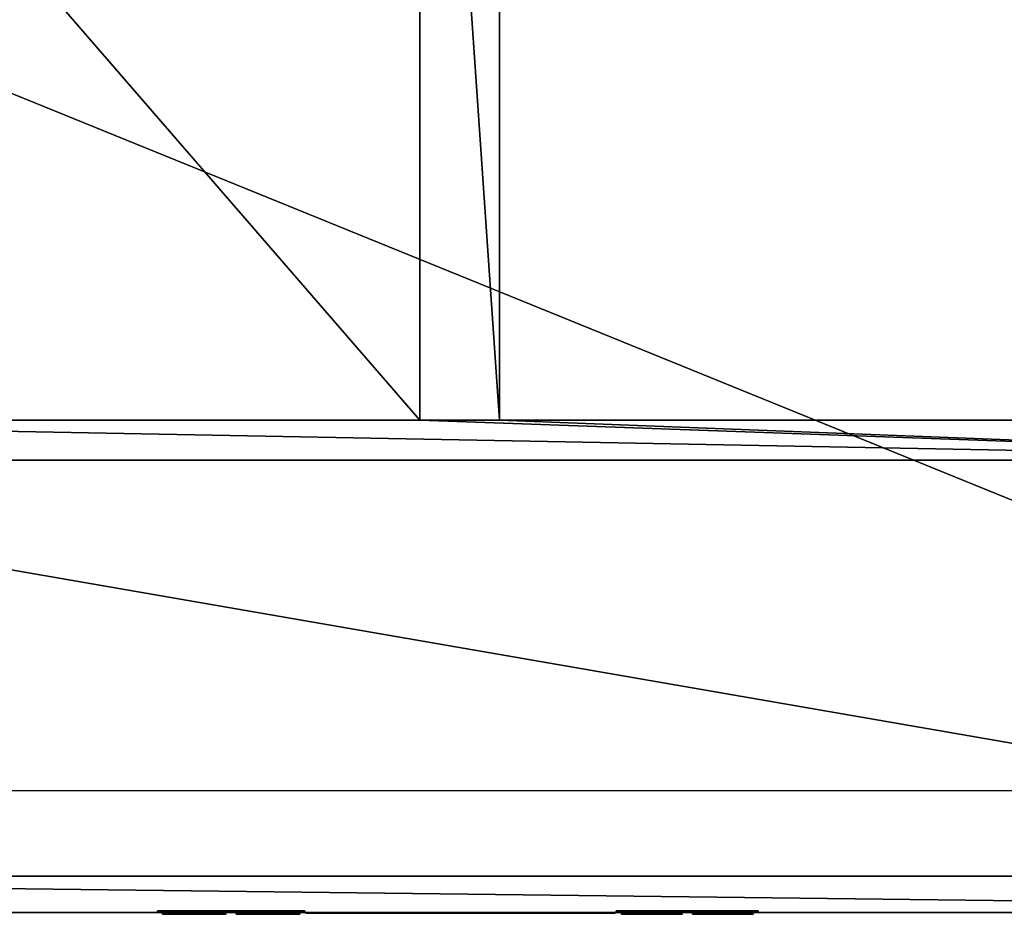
# Model space of a CAD drawing. Extents: x 0 to 29.9, y 0 to 19.7.
# Tile 8 of 20: x 10.6 to 20.3, y 0 to 8.8. Entities that reach past the tile are written whole.
import ezdxf

# ---------------------------------------------------------------- set-up
doc = ezdxf.new("R2010")
doc.units = 0
doc.header["$MEASUREMENT"] = 0
doc.layers.get('0').update_dxf_attribs({"color": 13, "linetype": 'CONTINUOUS'})
for name, color, linetype in [('ALUMINUM', 253, 'CONTINUOUS'), ('BLACK_PLASTIC', 7, 'CONTINUOUS'), ('STAINLESS_STEEL', 252, 'CONTINUOUS')]:
    doc.layers.add(name, color=color, linetype=linetype)

# ---------------------------------------------------------------- blocks, each defined once
blk = doc.blocks.new('HCP30E52UC_TRADECAD_DXF')
at = {"layer": 'ALUMINUM', "color": 0}
for p, q in [((14.5581, 4.8335, 0.3863), (14.5581, 16.1504, 0.3863)), ((14.5581, 16.1504, 0.2002), (14.5581, 4.8335, 0.2002)), ((14.5581, 4.8335, 0.3863), (14.5581, 16.1504, 0.3863)), ((14.5581, 16.1504, 0.2002), (14.5581, 4.8335, 0.2002)), ((15.3381, 16.1504, 0.3863), (15.3381, 4.8335, 0.3863)), ((15.3381, 4.8335, 0.2002), (15.3381, 16.1504, 0.2002)), ((15.3381, 16.1504, 0.3863), (15.3381, 4.8335, 0.3863)), ((15.3381, 4.8335, 0.2002), (15.3381, 16.1504, 0.2002)), ((4.7575, 4.8335, 0.3863), (14.5581, 4.8335, 0.3863)), ((14.5581, 4.8335, 0.2002), (4.7575, 4.8335, 0.2002)), ((4.7575, 4.8335, 0.3863), (14.5581, 4.8335, 0.3863)), ((14.5581, 4.8335, 0.2002), (4.7575, 4.8335, 0.2002)), ((14.5581, 4.8335, 0.3863), (14.5581, 4.8335, 0.2002)), ((14.5581, 4.8335, 0.3863), (14.5581, 4.8335, 0.2002)), ((15.3381, 4.8335, 0.3863), (25.0795, 4.8335, 0.3863)), ((25.0795, 4.8335, 0.2002), (15.3381, 4.8335, 0.2002)), ((15.3381, 4.8335, 0.3863), (25.0795, 4.8335, 0.3863)), ((15.3381, 4.8335, 0.3863), (15.3381, 4.8335, 0.2002)), ((25.0795, 4.8335, 0.2002), (15.3381, 4.8335, 0.2002)), ((15.3381, 4.8335, 0.3863), (15.3381, 4.8335, 0.2002)), ((25.4695, 4.4435, 0.2002), (4.3675, 4.4435, 0.2002)), ((25.4695, 4.4435, 0.2002), (4.3675, 4.4435, 0.2002))]:
    blk.add_line(p, q, dxfattribs=at)
at = {"layer": 'BLACK_PLASTIC', "color": 0}
for p, q in [((11.9917, 0.0355, 0.7085), (13.4334, 0.0355, 0.7085)), ((13.4334, 0.0355, 1.2787), (11.9917, 0.0355, 1.2787)), ((11.9917, 0.0355, 1.2787), (11.9917, 0.0355, 0.7085)), ((11.9917, 0.0355, 1.2787), (11.9917, 0.0355, 0.7085)), ((13.4334, 0.0355, 1.2787), (11.9917, 0.0355, 1.2787)), ((11.9917, 0.0355, 0.7085), (13.4334, 0.0355, 0.7085)), ((12.6626, 0.0355, 0.7585), (12.0417, 0.0355, 0.7585)), ((12.0417, 0.0355, 0.7585), (12.0417, 0.0355, 1.2287)), ((12.0417, 0.0355, 1.2287), (12.6626, 0.0355, 1.2287)), ((12.0417, 0.0355, 1.2287), (12.6626, 0.0355, 1.2287)), ((12.0417, 0.0355, 0.7585), (12.0417, 0.0355, 1.2287)), ((12.6626, 0.0355, 0.7585), (12.0417, 0.0355, 0.7585)), ((12.6626, 0.0355, 1.2287), (12.6626, 0.0355, 0.7585)), ((12.6626, 0.0355, 1.2287), (12.6626, 0.0355, 0.7585)), ((13.3834, 0.0355, 0.7585), (12.7626, 0.0355, 0.7585)), ((12.7626, 0.0355, 0.7585), (12.7626, 0.0355, 1.2287)), ((12.7626, 0.0355, 1.2287), (13.3834, 0.0355, 1.2287)), ((12.7626, 0.0355, 1.2287), (13.3834, 0.0355, 1.2287)), ((12.7626, 0.0355, 0.7585), (12.7626, 0.0355, 1.2287)), ((13.3834, 0.0355, 0.7585), (12.7626, 0.0355, 0.7585)), ((13.3834, 0.0355, 1.2287), (13.3834, 0.0355, 0.7585)), ((13.3834, 0.0355, 1.2287), (13.3834, 0.0355, 0.7585)), ((13.4334, 0.0355, 0.7085), (13.4334, 0.0184, 0.7085)), ((13.4334, 0.0184, 1.2787), (13.4334, 0.0355, 1.2787)), ((13.4334, 0.0355, 0.7085), (13.4334, 0.0184, 0.7085)), ((13.4334, 0.0355, 0.7085), (13.4334, 0.0355, 1.2787)), ((13.4334, 0.0184, 1.2787), (13.4334, 0.0355, 1.2787)), ((13.4334, 0.0355, 0.7085), (13.4334, 0.0355, 1.2787)), ((13.4334, 0.0184, 0.7085), (16.4797, 0.0184, 0.7085)), ((16.4797, 0.0184, 1.2787), (13.4334, 0.0184, 1.2787)), ((13.4334, 0.0184, 1.2787), (13.4334, 0.0184, 0.7085)), ((16.4797, 0.0184, 1.2787), (13.4334, 0.0184, 1.2787)), ((13.4334, 0.0184, 0.7085), (16.4797, 0.0184, 0.7085)), ((13.4334, 0.0184, 1.2787), (13.4334, 0.0184, 0.7085)), ((13.4434, 0.0118, 0.7185), (13.4434, 0.0184, 0.7185)), ((13.4434, 0.0184, 0.7185), (13.4434, 0.0184, 1.2687)), ((13.4434, 0.0184, 1.2687), (13.4434, 0.0118, 1.2687)), ((16.4697, 0.0184, 0.7185), (13.4434, 0.0184, 0.7185)), ((13.4434, 0.0118, 0.7185), (13.4434, 0.0184, 0.7185)), ((13.4434, 0.0184, 1.2687), (13.4434, 0.0118, 1.2687)), ((13.4434, 0.0184, 1.2687), (16.4697, 0.0184, 1.2687)), ((13.4434, 0.0184, 1.2687), (16.4697, 0.0184, 1.2687)), ((13.4434, 0.0184, 0.7185), (13.4434, 0.0184, 1.2687)), ((16.4697, 0.0184, 0.7185), (13.4434, 0.0184, 0.7185)), ((13.4434, 0.0118, 1.2687), (13.4434, 0.0118, 0.7185)), ((13.4434, 0.0118, 0.7185), (16.4697, 0.0118, 0.7185)), ((16.4697, 0.0118, 1.2687), (13.4434, 0.0118, 1.2687)), ((16.4697, 0.0118, 1.2687), (13.4434, 0.0118, 1.2687)), ((13.4434, 0.0118, 0.7185), (16.4697, 0.0118, 0.7185)), ((13.4434, 0.0118, 1.2687), (13.4434, 0.0118, 0.7185)), ((16.4697, 0.0118, 0.7185), (16.4697, 0.0184, 0.7185)), ((16.4697, 0.0118, 1.2687), (16.4697, 0.0184, 1.2687)), ((16.4697, 0.0184, 1.2687), (16.4697, 0.0184, 0.7185)), ((16.4697, 0.0118, 0.7185), (16.4697, 0.0184, 0.7185)), ((16.4697, 0.0118, 1.2687), (16.4697, 0.0184, 1.2687)), ((16.4697, 0.0184, 1.2687), (16.4697, 0.0184, 0.7185)), ((16.4697, 0.0118, 0.7185), (16.4697, 0.0118, 1.2687)), ((16.4697, 0.0118, 0.7185), (16.4697, 0.0118, 1.2687)), ((16.4797, 0.0355, 0.7085), (17.8681, 0.0355, 0.7085)), ((16.4797, 0.0184, 0.7085), (16.4797, 0.0355, 0.7085)), ((17.8681, 0.0355, 1.2787), (16.4797, 0.0355, 1.2787)), ((16.4797, 0.0355, 1.2787), (16.4797, 0.0184, 1.2787)), ((16.4797, 0.0355, 1.2787), (16.4797, 0.0184, 1.2787)), ((16.4797, 0.0355, 1.2787), (16.4797, 0.0355, 0.7085)), ((16.4797, 0.0184, 0.7085), (16.4797, 0.0355, 0.7085)), ((16.4797, 0.0355, 1.2787), (16.4797, 0.0355, 0.7085)), ((17.8681, 0.0355, 1.2787), (16.4797, 0.0355, 1.2787)), ((16.4797, 0.0355, 0.7085), (17.8681, 0.0355, 0.7085)), ((16.4797, 0.0184, 0.7085), (16.4797, 0.0184, 1.2787)), ((16.4797, 0.0184, 0.7085), (16.4797, 0.0184, 1.2787)), ((17.1239, 0.0355, 0.7585), (16.5297, 0.0355, 0.7585)), ((16.5297, 0.0355, 0.7585), (16.5297, 0.0355, 1.2287)), ((16.5297, 0.0355, 1.2287), (17.1239, 0.0355, 1.2287)), ((16.5297, 0.0355, 1.2287), (17.1239, 0.0355, 1.2287)), ((16.5297, 0.0355, 0.7585), (16.5297, 0.0355, 1.2287)), ((17.1239, 0.0355, 0.7585), (16.5297, 0.0355, 0.7585)), ((17.1239, 0.0355, 1.2287), (17.1239, 0.0355, 0.7585)), ((17.1239, 0.0355, 1.2287), (17.1239, 0.0355, 0.7585)), ((17.8181, 0.0355, 0.7585), (17.2239, 0.0355, 0.7585)), ((17.2239, 0.0355, 0.7585), (17.2239, 0.0355, 1.2287)), ((17.2239, 0.0355, 1.2287), (17.8181, 0.0355, 1.2287)), ((17.2239, 0.0355, 1.2287), (17.8181, 0.0355, 1.2287)), ((17.2239, 0.0355, 0.7585), (17.2239, 0.0355, 1.2287)), ((17.8181, 0.0355, 0.7585), (17.2239, 0.0355, 0.7585)), ((17.8181, 0.0355, 1.2287), (17.8181, 0.0355, 0.7585)), ((17.8181, 0.0355, 1.2287), (17.8181, 0.0355, 0.7585)), ((17.8681, 0.0355, 0.7085), (17.8681, 0.0355, 1.2787)), ((17.8681, 0.0355, 0.7085), (17.8681, 0.0355, 1.2787))]:
    blk.add_line(p, q, dxfattribs=at)
at = {"layer": 'STAINLESS_STEEL', "color": 0}
for p, q in [((29.4349, 1.2084, 0.2002), (0.462, 1.2084, 0.2002)), ((0.4209, 0.3717, 1.7854), (29.3938, 0.3717, 1.7854)), ((0.4209, 0.3717, 1.7854), (29.3938, 0.3717, 1.7854)), ((29.9042, 0.0184, 0.2002), (0, 0.0184, 0.2002)), ((29.9042, 0.0184, 0.2002), (0, 0.0184, 0.2002)), ((0, 0.0184, 1.7854), (29.9042, 0.0184, 1.7854)), ((0, 0.0184, 1.7854), (29.9042, 0.0184, 1.7854)), ((11.9917, 0.0184, 0.7085), (11.9917, 0.0355, 0.7085)), ((11.9917, 0.0184, 1.2787), (11.9917, 0.0355, 1.2787)), ((11.9917, 0.0184, 1.2787), (11.9917, 0.0355, 1.2787)), ((11.9917, 0.0184, 0.7085), (11.9917, 0.0355, 0.7085)), ((13.4334, 0.0184, 1.2787), (11.9917, 0.0184, 1.2787)), ((11.9917, 0.0184, 0.7085), (11.9917, 0.0184, 1.2787)), ((11.9917, 0.0184, 0.7085), (13.4334, 0.0184, 0.7085)), ((11.9917, 0.0184, 0.7085), (13.4334, 0.0184, 0.7085)), ((13.4334, 0.0184, 1.2787), (11.9917, 0.0184, 1.2787)), ((11.9917, 0.0184, 0.7085), (11.9917, 0.0184, 1.2787)), ((12.0417, 0.0355, 0.7585), (12.0417, 0, 0.7585)), ((12.0417, 0.0355, 1.2287), (12.0417, 0, 1.2287)), ((12.0417, 0.0355, 0.7585), (12.0417, 0, 0.7585)), ((12.0417, 0.0355, 1.2287), (12.0417, 0, 1.2287)), ((12.0417, 0, 1.2287), (12.6626, 0, 1.2287)), ((12.6626, 0, 0.7585), (12.0417, 0, 0.7585)), ((12.0417, 0, 0.7585), (12.0417, 0, 1.2287)), ((12.6626, 0, 0.7585), (12.0417, 0, 0.7585)), ((12.0417, 0, 0.7585), (12.0417, 0, 1.2287)), ((12.0417, 0, 1.2287), (12.6626, 0, 1.2287)), ((12.6626, 0, 0.7585), (12.6626, 0.0355, 0.7585)), ((12.6626, 0.0355, 1.2287), (12.6626, 0, 1.2287)), ((12.6626, 0, 0.7585), (12.6626, 0.0355, 0.7585)), ((12.6626, 0.0355, 1.2287), (12.6626, 0, 1.2287)), ((12.6626, 0, 1.2287), (12.6626, 0, 0.7585)), ((12.6626, 0, 1.2287), (12.6626, 0, 0.7585)), ((12.7626, 0.0355, 0.7585), (12.7626, 0, 0.7585)), ((12.7626, 0.0355, 1.2287), (12.7626, 0, 1.2287)), ((12.7626, 0.0355, 0.7585), (12.7626, 0, 0.7585)), ((12.7626, 0.0355, 1.2287), (12.7626, 0, 1.2287)), ((12.7626, 0, 0.7585), (13.3834, 0, 0.7585)), ((12.7626, 0, 1.2287), (12.7626, 0, 0.7585)), ((13.3834, 0, 1.2287), (12.7626, 0, 1.2287)), ((13.3834, 0, 1.2287), (12.7626, 0, 1.2287)), ((12.7626, 0, 0.7585), (13.3834, 0, 0.7585)), ((12.7626, 0, 1.2287), (12.7626, 0, 0.7585)), ((13.3834, 0.0355, 0.7585), (13.3834, 0, 0.7585)), ((13.3834, 0, 1.2287), (13.3834, 0.0355, 1.2287)), ((13.3834, 0.0355, 0.7585), (13.3834, 0, 0.7585)), ((13.3834, 0, 1.2287), (13.3834, 0.0355, 1.2287)), ((13.3834, 0, 0.7585), (13.3834, 0, 1.2287)), ((13.3834, 0, 0.7585), (13.3834, 0, 1.2287)), ((16.4797, 0.0184, 0.7085), (17.8681, 0.0184, 0.7085)), ((17.8681, 0.0184, 1.2787), (16.4797, 0.0184, 1.2787)), ((16.4797, 0.0184, 0.7085), (17.8681, 0.0184, 0.7085)), ((17.8681, 0.0184, 1.2787), (16.4797, 0.0184, 1.2787)), ((16.5297, 0.0355, 0.7585), (16.5297, 0, 0.7585)), ((16.5297, 0.0355, 1.2287), (16.5297, 0, 1.2287)), ((16.5297, 0.0355, 0.7585), (16.5297, 0, 0.7585)), ((16.5297, 0.0355, 1.2287), (16.5297, 0, 1.2287)), ((16.5297, 0, 0.7585), (17.1239, 0, 0.7585)), ((16.5297, 0, 1.2287), (16.5297, 0, 0.7585)), ((17.1239, 0, 1.2287), (16.5297, 0, 1.2287)), ((17.1239, 0, 1.2287), (16.5297, 0, 1.2287)), ((16.5297, 0, 0.7585), (17.1239, 0, 0.7585)), ((16.5297, 0, 1.2287), (16.5297, 0, 0.7585)), ((17.1239, 0, 0.7585), (17.1239, 0.0355, 0.7585)), ((17.1239, 0.0355, 1.2287), (17.1239, 0, 1.2287)), ((17.1239, 0, 0.7585), (17.1239, 0.0355, 0.7585)), ((17.1239, 0.0355, 1.2287), (17.1239, 0, 1.2287)), ((17.1239, 0, 0.7585), (17.1239, 0, 1.2287)), ((17.1239, 0, 0.7585), (17.1239, 0, 1.2287)), ((17.2239, 0.0355, 0.7585), (17.2239, 0, 0.7585)), ((17.2239, 0.0355, 1.2287), (17.2239, 0, 1.2287)), ((17.2239, 0.0355, 0.7585), (17.2239, 0, 0.7585)), ((17.2239, 0.0355, 1.2287), (17.2239, 0, 1.2287)), ((17.2239, 0, 0.7585), (17.8181, 0, 0.7585)), ((17.2239, 0, 1.2287), (17.2239, 0, 0.7585)), ((17.8181, 0, 1.2287), (17.2239, 0, 1.2287)), ((17.8181, 0, 1.2287), (17.2239, 0, 1.2287)), ((17.2239, 0, 0.7585), (17.8181, 0, 0.7585)), ((17.2239, 0, 1.2287), (17.2239, 0, 0.7585)), ((17.8181, 0, 0.7585), (17.8181, 0.0355, 0.7585)), ((17.8181, 0.0355, 1.2287), (17.8181, 0, 1.2287)), ((17.8181, 0, 0.7585), (17.8181, 0.0355, 0.7585)), ((17.8181, 0.0355, 1.2287), (17.8181, 0, 1.2287)), ((17.8181, 0, 0.7585), (17.8181, 0, 1.2287)), ((17.8181, 0, 0.7585), (17.8181, 0, 1.2287)), ((17.8681, 0.0184, 0.7085), (17.8681, 0.0355, 0.7085)), ((17.8681, 0.0184, 1.2787), (17.8681, 0.0355, 1.2787)), ((17.8681, 0.0184, 0.7085), (17.8681, 0.0355, 0.7085)), ((17.8681, 0.0184, 1.2787), (17.8681, 0.0355, 1.2787)), ((17.8681, 0.0184, 1.2787), (17.8681, 0.0184, 0.7085)), ((17.8681, 0.0184, 1.2787), (17.8681, 0.0184, 0.7085))]:
    blk.add_line(p, q, dxfattribs=at)
at = {"layer": 'ALUMINUM', "color": 253}
mesh = blk.add_polyface(dxfattribs=at)
corners = [(4.3675, 4.4435, 0.2002), (4.7575, 4.8335, 0.2002), (4.3675, 16.5404, 0.2002), (25.4695, 4.4435, 0.2002), (14.5581, 4.8335, 0.2002), (15.3381, 4.8335, 0.2002), (14.5581, 16.1504, 0.2002), (25.0795, 4.8335, 0.2002), (25.0795, 16.1504, 0.2002), (4.7575, 16.1504, 0.2002), (25.4695, 16.5404, 0.2002), (15.3381, 16.1504, 0.2002)]
mesh.append_faces([[corners[k] for k in face] for face in [(0, 1, 2), (1, 3, 4), (4, 5, 6), (5, 3, 7), (7, 3, 8), (2, 9, 10), (9, 2, 1), (11, 6, 5), (10, 8, 3)]], dxfattribs={"vtx0": -1, "vtx1": -1, "color": 253})
mesh.append_faces([[corners[k] for k in face] for face in [(4, 3, 5), (10, 6, 11)]], dxfattribs={"vtx0": -1, "vtx1": -1, "vtx2": -1, "color": 253})
mesh.append_faces([[corners[k] for k in face] for face in [(1, 0, 3), (10, 9, 6), (10, 11, 8)]], dxfattribs={"vtx0": -1, "vtx2": -1, "color": 253})
mesh = blk.add_polyface(dxfattribs=at)
corners = [(14.5581, 4.8335, 0.3863), (4.7575, 16.1504, 0.3863), (4.7575, 4.8335, 0.3863), (14.5581, 16.1504, 0.3863)]
mesh.append_faces([[corners[k] for k in face] for face in [(0, 1, 2), (1, 0, 3)]], dxfattribs={"vtx0": -1, "color": 253})
mesh = blk.add_polyface(dxfattribs=at)
corners = [(14.5581, 16.1504, 0.2002), (14.5581, 4.8335, 0.3863), (14.5581, 4.8335, 0.2002), (14.5581, 16.1504, 0.3863)]
mesh.append_faces([[corners[k] for k in face] for face in [(0, 1, 2), (1, 0, 3)]], dxfattribs={"vtx0": -1, "color": 253})
mesh = blk.add_polyface(dxfattribs=at)
corners = [(25.0795, 4.8335, 0.3863), (15.3381, 16.1504, 0.3863), (15.3381, 4.8335, 0.3863), (25.0795, 16.1504, 0.3863)]
mesh.append_faces([[corners[k] for k in face] for face in [(0, 1, 2), (1, 0, 3)]], dxfattribs={"vtx0": -1, "color": 253})
mesh = blk.add_polyface(dxfattribs=at)
corners = [(15.3381, 16.1504, 0.3863), (15.3381, 4.8335, 0.2002), (15.3381, 4.8335, 0.3863), (15.3381, 16.1504, 0.2002)]
mesh.append_faces([[corners[k] for k in face] for face in [(0, 1, 2), (1, 0, 3)]], dxfattribs={"vtx0": -1, "color": 253})
mesh = blk.add_polyface(dxfattribs=at)
corners = [(14.5581, 4.8335, 0.3863), (4.7575, 4.8335, 0.2002), (14.5581, 4.8335, 0.2002), (4.7575, 4.8335, 0.3863)]
mesh.append_faces([[corners[k] for k in face] for face in [(0, 1, 2), (1, 0, 3)]], dxfattribs={"vtx0": -1, "color": 253})
mesh = blk.add_polyface(dxfattribs=at)
corners = [(25.0795, 4.8335, 0.3863), (15.3381, 4.8335, 0.2002), (25.0795, 4.8335, 0.2002), (15.3381, 4.8335, 0.3863)]
mesh.append_faces([[corners[k] for k in face] for face in [(0, 1, 2), (1, 0, 3)]], dxfattribs={"vtx0": -1, "color": 253})
at = {"layer": 'BLACK_PLASTIC', "color": 7}
mesh = blk.add_polyface(dxfattribs=at)
corners = [(11.9917, 0.0355, 0.7085), (12.0417, 0.0355, 0.7585), (13.4334, 0.0355, 0.7085), (11.9917, 0.0355, 1.2787), (12.0417, 0.0355, 1.2287), (12.6626, 0.0355, 1.2287), (12.7626, 0.0355, 1.2287), (13.3834, 0.0355, 1.2287), (13.3834, 0.0355, 0.7585), (13.4334, 0.0355, 1.2787), (12.6626, 0.0355, 0.7585), (12.7626, 0.0355, 0.7585)]
mesh.append_faces([[corners[k] for k in face] for face in [(0, 1, 2), (1, 3, 4), (4, 3, 5), (6, 3, 7), (2, 8, 9), (8, 10, 11), (9, 7, 3), (5, 11, 10), (11, 5, 6)]], dxfattribs={"vtx0": -1, "vtx1": -1, "color": 7})
mesh.append_faces([[corners[k] for k in face] for face in [(5, 3, 6), (8, 2, 1)]], dxfattribs={"vtx0": -1, "vtx1": -1, "vtx2": -1, "color": 7})
mesh.append_faces([[corners[k] for k in face] for face in [(1, 0, 3), (8, 1, 10), (9, 8, 7)]], dxfattribs={"vtx0": -1, "vtx2": -1, "color": 7})
mesh = blk.add_polyface(dxfattribs=at)
corners = [(13.4334, 0.0355, 0.7085), (13.4334, 0.0184, 1.2787), (13.4334, 0.0184, 0.7085), (13.4334, 0.0355, 1.2787)]
mesh.append_faces([[corners[k] for k in face] for face in [(0, 1, 2), (1, 0, 3)]], dxfattribs={"vtx0": -1, "color": 7})
mesh = blk.add_polyface(dxfattribs=at)
corners = [(13.4334, 0.0184, 0.7085), (13.4434, 0.0184, 0.7185), (16.4797, 0.0184, 0.7085), (13.4334, 0.0184, 1.2787), (13.4434, 0.0184, 1.2687), (16.4697, 0.0184, 1.2687), (16.4697, 0.0184, 0.7185), (16.4797, 0.0184, 1.2787)]
mesh.append_faces([[corners[k] for k in face] for face in [(0, 1, 2), (1, 3, 4), (4, 3, 5), (2, 6, 7), (6, 2, 1), (7, 5, 3)]], dxfattribs={"vtx0": -1, "vtx1": -1, "color": 7})
mesh.append_faces([[corners[k] for k in face] for face in [(1, 0, 3), (7, 6, 5)]], dxfattribs={"vtx0": -1, "vtx2": -1, "color": 7})
mesh = blk.add_polyface(dxfattribs=at)
corners = [(13.4434, 0.0184, 0.7185), (13.4434, 0.0118, 1.2687), (13.4434, 0.0118, 0.7185), (13.4434, 0.0184, 1.2687)]
mesh.append_faces([[corners[k] for k in face] for face in [(0, 1, 2), (1, 0, 3)]], dxfattribs={"vtx0": -1, "color": 7})
mesh = blk.add_polyface(dxfattribs=at)
corners = [(16.4697, 0.0118, 0.7185), (13.4434, 0.0184, 0.7185), (13.4434, 0.0118, 0.7185), (16.4697, 0.0184, 0.7185)]
mesh.append_faces([[corners[k] for k in face] for face in [(0, 1, 2), (1, 0, 3)]], dxfattribs={"vtx0": -1, "color": 7})
mesh = blk.add_polyface(dxfattribs=at)
corners = [(16.4697, 0.0184, 1.2687), (13.4434, 0.0118, 1.2687), (13.4434, 0.0184, 1.2687), (16.4697, 0.0118, 1.2687)]
mesh.append_faces([[corners[k] for k in face] for face in [(0, 1, 2), (1, 0, 3)]], dxfattribs={"vtx0": -1, "color": 7})
mesh = blk.add_polyface(dxfattribs=at)
corners = [(13.4434, 0.0118, 1.2687), (16.4697, 0.0118, 0.7185), (13.4434, 0.0118, 0.7185), (16.4697, 0.0118, 1.2687)]
mesh.append_faces([[corners[k] for k in face] for face in [(0, 1, 2), (1, 0, 3)]], dxfattribs={"vtx0": -1, "color": 7})
mesh = blk.add_polyface(dxfattribs=at)
corners = [(16.4697, 0.0184, 1.2687), (16.4697, 0.0118, 0.7185), (16.4697, 0.0118, 1.2687), (16.4697, 0.0184, 0.7185)]
mesh.append_faces([[corners[k] for k in face] for face in [(0, 1, 2), (1, 0, 3)]], dxfattribs={"vtx0": -1, "color": 7})
mesh = blk.add_polyface(dxfattribs=at)
corners = [(16.4797, 0.0355, 1.2787), (16.4797, 0.0184, 0.7085), (16.4797, 0.0184, 1.2787), (16.4797, 0.0355, 0.7085)]
mesh.append_faces([[corners[k] for k in face] for face in [(0, 1, 2), (1, 0, 3)]], dxfattribs={"vtx0": -1, "color": 7})
mesh = blk.add_polyface(dxfattribs=at)
corners = [(16.4797, 0.0355, 0.7085), (16.5297, 0.0355, 0.7585), (17.8681, 0.0355, 0.7085), (16.4797, 0.0355, 1.2787), (16.5297, 0.0355, 1.2287), (17.1239, 0.0355, 1.2287), (17.2239, 0.0355, 1.2287), (17.8181, 0.0355, 1.2287), (17.8181, 0.0355, 0.7585), (17.8681, 0.0355, 1.2787), (17.1239, 0.0355, 0.7585), (17.2239, 0.0355, 0.7585)]
mesh.append_faces([[corners[k] for k in face] for face in [(0, 1, 2), (1, 3, 4), (4, 3, 5), (6, 3, 7), (2, 8, 9), (8, 10, 11), (9, 7, 3), (5, 11, 10), (11, 5, 6)]], dxfattribs={"vtx0": -1, "vtx1": -1, "color": 7})
mesh.append_faces([[corners[k] for k in face] for face in [(5, 3, 6), (8, 2, 1)]], dxfattribs={"vtx0": -1, "vtx1": -1, "vtx2": -1, "color": 7})
mesh.append_faces([[corners[k] for k in face] for face in [(1, 0, 3), (8, 1, 10), (9, 8, 7)]], dxfattribs={"vtx0": -1, "vtx2": -1, "color": 7})
at = {"layer": 'STAINLESS_STEEL', "color": 252}
mesh = blk.add_polyface(dxfattribs=at)
corners = [(0, 0.0184, 0.2002), (4.3675, 4.4435, 0.2002), (0, 19.6997, 0.2002), (29.9042, 0.0184, 0.2002), (0.462, 19.6997, 0.2002), (1.197, 19.6997, 0.2002), (25.4695, 4.4435, 0.2002), (25.4695, 16.5404, 0.2002), (28.6999, 19.6997, 0.2002), (29.9042, 19.6997, 0.2002), (4.3675, 16.5404, 0.2002)]
mesh.append_faces([[corners[k] for k in face] for face in [(8, 3, 9)]], dxfattribs={"vtx0": -1, "color": 252})
mesh.append_faces([[corners[k] for k in face] for face in [(0, 1, 2), (2, 1, 4), (4, 1, 5), (1, 3, 6), (6, 3, 7), (5, 10, 8), (10, 5, 1)]], dxfattribs={"vtx0": -1, "vtx1": -1, "color": 252})
mesh.append_faces([[corners[k] for k in face] for face in [(7, 3, 8)]], dxfattribs={"vtx0": -1, "vtx1": -1, "vtx2": -1, "color": 252})
mesh.append_faces([[corners[k] for k in face] for face in [(1, 0, 3), (8, 10, 7)]], dxfattribs={"vtx0": -1, "vtx2": -1, "color": 252})
mesh = blk.add_polyface(dxfattribs=at)
corners = [(0.4209, 19.6007, 1.7854), (0, 0.0184, 1.7854), (0, 19.6997, 1.7854), (0.4209, 0.3717, 1.7854), (29.9042, 0.0184, 1.7854), (29.3938, 0.3717, 1.7854), (29.4349, 19.6997, 1.7854), (29.9042, 19.6997, 1.7854)]
mesh.append_faces([[corners[k] for k in face] for face in [(0, 1, 2), (4, 6, 7)]], dxfattribs={"vtx0": -1, "color": 252})
mesh.append_faces([[corners[k] for k in face] for face in [(1, 3, 4)]], dxfattribs={"vtx0": -1, "vtx1": -1, "color": 252})
mesh.append_faces([[corners[k] for k in face] for face in [(1, 0, 3), (4, 3, 5), (4, 5, 6)]], dxfattribs={"vtx0": -1, "vtx2": -1, "color": 252})
mesh = blk.add_polyface(dxfattribs=at)
corners = [(8.3123, 8.95, 5.19), (29.3938, 0.3717, 1.7854), (0.4209, 0.3717, 1.7854), (21.5193, 8.95, 5.19)]
mesh.append_faces([[corners[k] for k in face] for face in [(0, 1, 2), (1, 0, 3)]], dxfattribs={"vtx0": -1, "color": 252})
mesh = blk.add_polyface(dxfattribs=at)
corners = [(0, 0.0184, 0.2002), (11.9917, 0.0184, 0.7085), (29.9042, 0.0184, 0.2002), (0, 0.0184, 1.7854), (11.9917, 0.0184, 1.2787), (13.4334, 0.0184, 1.2787), (16.4797, 0.0184, 1.2787), (17.8681, 0.0184, 1.2787), (17.8681, 0.0184, 0.7085), (29.9042, 0.0184, 1.7854), (13.4334, 0.0184, 0.7085), (16.4797, 0.0184, 0.7085)]
mesh.append_faces([[corners[k] for k in face] for face in [(8, 10, 11)]], dxfattribs={"vtx0": -1, "color": 252})
mesh.append_faces([[corners[k] for k in face] for face in [(0, 1, 2), (1, 3, 4), (4, 3, 5), (5, 3, 6), (6, 3, 7), (2, 8, 9), (9, 7, 3)]], dxfattribs={"vtx0": -1, "vtx1": -1, "color": 252})
mesh.append_faces([[corners[k] for k in face] for face in [(8, 2, 1)]], dxfattribs={"vtx0": -1, "vtx1": -1, "vtx2": -1, "color": 252})
mesh.append_faces([[corners[k] for k in face] for face in [(1, 0, 3), (8, 1, 10), (9, 8, 7)]], dxfattribs={"vtx0": -1, "vtx2": -1, "color": 252})
mesh = blk.add_polyface(dxfattribs=at)
corners = [(13.4334, 0.0355, 0.7085), (11.9917, 0.0184, 0.7085), (11.9917, 0.0355, 0.7085), (13.4334, 0.0184, 0.7085)]
mesh.append_faces([[corners[k] for k in face] for face in [(0, 1, 2), (1, 0, 3)]], dxfattribs={"vtx0": -1, "color": 252})
mesh = blk.add_polyface(dxfattribs=at)
corners = [(13.4334, 0.0184, 1.2787), (11.9917, 0.0355, 1.2787), (11.9917, 0.0184, 1.2787), (13.4334, 0.0355, 1.2787)]
mesh.append_faces([[corners[k] for k in face] for face in [(0, 1, 2), (1, 0, 3)]], dxfattribs={"vtx0": -1, "color": 252})
mesh = blk.add_polyface(dxfattribs=at)
corners = [(11.9917, 0.0355, 1.2787), (11.9917, 0.0184, 0.7085), (11.9917, 0.0184, 1.2787), (11.9917, 0.0355, 0.7085)]
mesh.append_faces([[corners[k] for k in face] for face in [(0, 1, 2), (1, 0, 3)]], dxfattribs={"vtx0": -1, "color": 252})
mesh = blk.add_polyface(dxfattribs=at)
corners = [(12.6626, 0, 0.7585), (12.0417, 0.0355, 0.7585), (12.0417, 0, 0.7585), (12.6626, 0.0355, 0.7585)]
mesh.append_faces([[corners[k] for k in face] for face in [(0, 1, 2), (1, 0, 3)]], dxfattribs={"vtx0": -1, "color": 252})
mesh = blk.add_polyface(dxfattribs=at)
corners = [(12.0417, 0.0355, 0.7585), (12.0417, 0, 1.2287), (12.0417, 0, 0.7585), (12.0417, 0.0355, 1.2287)]
mesh.append_faces([[corners[k] for k in face] for face in [(0, 1, 2), (1, 0, 3)]], dxfattribs={"vtx0": -1, "color": 252})
mesh = blk.add_polyface(dxfattribs=at)
corners = [(12.6626, 0.0355, 1.2287), (12.0417, 0, 1.2287), (12.0417, 0.0355, 1.2287), (12.6626, 0, 1.2287)]
mesh.append_faces([[corners[k] for k in face] for face in [(0, 1, 2), (1, 0, 3)]], dxfattribs={"vtx0": -1, "color": 252})
mesh = blk.add_polyface(dxfattribs=at)
corners = [(12.0417, 0, 1.2287), (12.6626, 0, 0.7585), (12.0417, 0, 0.7585), (12.6626, 0, 1.2287)]
mesh.append_faces([[corners[k] for k in face] for face in [(0, 1, 2), (1, 0, 3)]], dxfattribs={"vtx0": -1, "color": 252})
mesh = blk.add_polyface(dxfattribs=at)
corners = [(12.6626, 0.0355, 1.2287), (12.6626, 0, 0.7585), (12.6626, 0, 1.2287), (12.6626, 0.0355, 0.7585)]
mesh.append_faces([[corners[k] for k in face] for face in [(0, 1, 2), (1, 0, 3)]], dxfattribs={"vtx0": -1, "color": 252})
mesh = blk.add_polyface(dxfattribs=at)
corners = [(13.3834, 0, 0.7585), (12.7626, 0.0355, 0.7585), (12.7626, 0, 0.7585), (13.3834, 0.0355, 0.7585)]
mesh.append_faces([[corners[k] for k in face] for face in [(0, 1, 2), (1, 0, 3)]], dxfattribs={"vtx0": -1, "color": 252})
mesh = blk.add_polyface(dxfattribs=at)
corners = [(12.7626, 0.0355, 0.7585), (12.7626, 0, 1.2287), (12.7626, 0, 0.7585), (12.7626, 0.0355, 1.2287)]
mesh.append_faces([[corners[k] for k in face] for face in [(0, 1, 2), (1, 0, 3)]], dxfattribs={"vtx0": -1, "color": 252})
mesh = blk.add_polyface(dxfattribs=at)
corners = [(13.3834, 0.0355, 1.2287), (12.7626, 0, 1.2287), (12.7626, 0.0355, 1.2287), (13.3834, 0, 1.2287)]
mesh.append_faces([[corners[k] for k in face] for face in [(0, 1, 2), (1, 0, 3)]], dxfattribs={"vtx0": -1, "color": 252})
mesh = blk.add_polyface(dxfattribs=at)
corners = [(12.7626, 0, 1.2287), (13.3834, 0, 0.7585), (12.7626, 0, 0.7585), (13.3834, 0, 1.2287)]
mesh.append_faces([[corners[k] for k in face] for face in [(0, 1, 2), (1, 0, 3)]], dxfattribs={"vtx0": -1, "color": 252})
mesh = blk.add_polyface(dxfattribs=at)
corners = [(13.3834, 0.0355, 1.2287), (13.3834, 0, 0.7585), (13.3834, 0, 1.2287), (13.3834, 0.0355, 0.7585)]
mesh.append_faces([[corners[k] for k in face] for face in [(0, 1, 2), (1, 0, 3)]], dxfattribs={"vtx0": -1, "color": 252})
mesh = blk.add_polyface(dxfattribs=at)
corners = [(17.8681, 0.0355, 0.7085), (16.4797, 0.0184, 0.7085), (16.4797, 0.0355, 0.7085), (17.8681, 0.0184, 0.7085)]
mesh.append_faces([[corners[k] for k in face] for face in [(0, 1, 2), (1, 0, 3)]], dxfattribs={"vtx0": -1, "color": 252})
mesh = blk.add_polyface(dxfattribs=at)
corners = [(17.8681, 0.0184, 1.2787), (16.4797, 0.0355, 1.2787), (16.4797, 0.0184, 1.2787), (17.8681, 0.0355, 1.2787)]
mesh.append_faces([[corners[k] for k in face] for face in [(0, 1, 2), (1, 0, 3)]], dxfattribs={"vtx0": -1, "color": 252})
mesh = blk.add_polyface(dxfattribs=at)
corners = [(17.1239, 0, 0.7585), (16.5297, 0.0355, 0.7585), (16.5297, 0, 0.7585), (17.1239, 0.0355, 0.7585)]
mesh.append_faces([[corners[k] for k in face] for face in [(0, 1, 2), (1, 0, 3)]], dxfattribs={"vtx0": -1, "color": 252})
mesh = blk.add_polyface(dxfattribs=at)
corners = [(16.5297, 0.0355, 0.7585), (16.5297, 0, 1.2287), (16.5297, 0, 0.7585), (16.5297, 0.0355, 1.2287)]
mesh.append_faces([[corners[k] for k in face] for face in [(0, 1, 2), (1, 0, 3)]], dxfattribs={"vtx0": -1, "color": 252})
mesh = blk.add_polyface(dxfattribs=at)
corners = [(17.1239, 0.0355, 1.2287), (16.5297, 0, 1.2287), (16.5297, 0.0355, 1.2287), (17.1239, 0, 1.2287)]
mesh.append_faces([[corners[k] for k in face] for face in [(0, 1, 2), (1, 0, 3)]], dxfattribs={"vtx0": -1, "color": 252})
mesh = blk.add_polyface(dxfattribs=at)
corners = [(16.5297, 0, 1.2287), (17.1239, 0, 0.7585), (16.5297, 0, 0.7585), (17.1239, 0, 1.2287)]
mesh.append_faces([[corners[k] for k in face] for face in [(0, 1, 2), (1, 0, 3)]], dxfattribs={"vtx0": -1, "color": 252})
mesh = blk.add_polyface(dxfattribs=at)
corners = [(17.1239, 0.0355, 1.2287), (17.1239, 0, 0.7585), (17.1239, 0, 1.2287), (17.1239, 0.0355, 0.7585)]
mesh.append_faces([[corners[k] for k in face] for face in [(0, 1, 2), (1, 0, 3)]], dxfattribs={"vtx0": -1, "color": 252})
mesh = blk.add_polyface(dxfattribs=at)
corners = [(17.8181, 0, 0.7585), (17.2239, 0.0355, 0.7585), (17.2239, 0, 0.7585), (17.8181, 0.0355, 0.7585)]
mesh.append_faces([[corners[k] for k in face] for face in [(0, 1, 2), (1, 0, 3)]], dxfattribs={"vtx0": -1, "color": 252})
mesh = blk.add_polyface(dxfattribs=at)
corners = [(17.2239, 0.0355, 0.7585), (17.2239, 0, 1.2287), (17.2239, 0, 0.7585), (17.2239, 0.0355, 1.2287)]
mesh.append_faces([[corners[k] for k in face] for face in [(0, 1, 2), (1, 0, 3)]], dxfattribs={"vtx0": -1, "color": 252})
mesh = blk.add_polyface(dxfattribs=at)
corners = [(17.8181, 0.0355, 1.2287), (17.2239, 0, 1.2287), (17.2239, 0.0355, 1.2287), (17.8181, 0, 1.2287)]
mesh.append_faces([[corners[k] for k in face] for face in [(0, 1, 2), (1, 0, 3)]], dxfattribs={"vtx0": -1, "color": 252})
mesh = blk.add_polyface(dxfattribs=at)
corners = [(17.2239, 0, 1.2287), (17.8181, 0, 0.7585), (17.2239, 0, 0.7585), (17.8181, 0, 1.2287)]
mesh.append_faces([[corners[k] for k in face] for face in [(0, 1, 2), (1, 0, 3)]], dxfattribs={"vtx0": -1, "color": 252})
mesh = blk.add_polyface(dxfattribs=at)
corners = [(17.8181, 0.0355, 1.2287), (17.8181, 0, 0.7585), (17.8181, 0, 1.2287), (17.8181, 0.0355, 0.7585)]
mesh.append_faces([[corners[k] for k in face] for face in [(0, 1, 2), (1, 0, 3)]], dxfattribs={"vtx0": -1, "color": 252})
mesh = blk.add_polyface(dxfattribs=at)
corners = [(17.8681, 0.0355, 0.7085), (17.8681, 0.0184, 1.2787), (17.8681, 0.0184, 0.7085), (17.8681, 0.0355, 1.2787)]
mesh.append_faces([[corners[k] for k in face] for face in [(0, 1, 2), (1, 0, 3)]], dxfattribs={"vtx0": -1, "color": 252})

msp = doc.modelspace()

# ---------------------------------------------------------------- block references
at = {"color": 0}
msp.add_blockref('HCP30E52UC_TRADECAD_DXF', (0, 0), dxfattribs=at)

doc.saveas('drawing.dxf')
